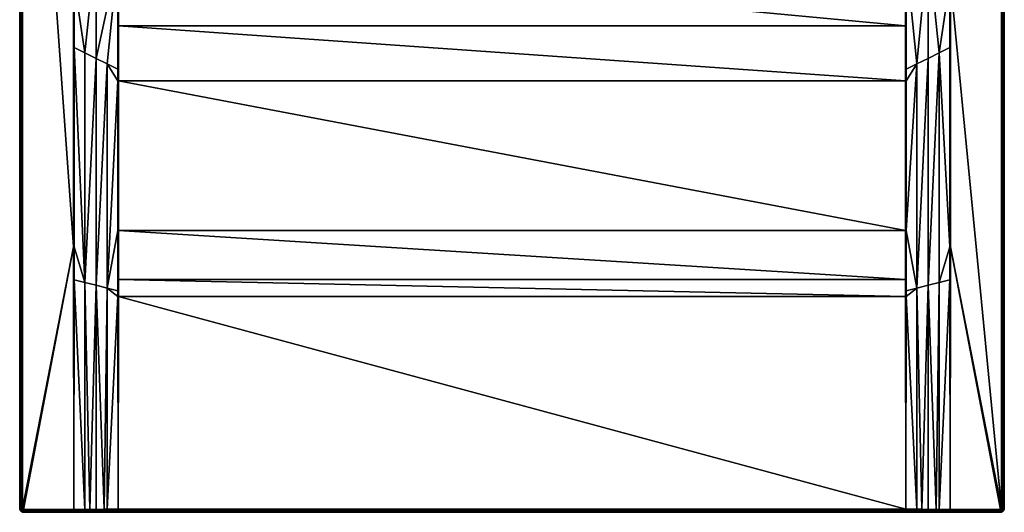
# Model space of a CAD drawing. Header units: centimetres. Extents: x 0 to 1000, y -1000 to 0.
# Tile 1 of 33: x 0 to 1000, y -1000 to -500. Entities that reach past the tile are written whole.
import ezdxf

# ---------------------------------------------------------------- set-up
doc = ezdxf.new("R2010")
doc.units = ezdxf.units.CM
doc.layers.get('0').update_dxf_attribs({"color": 133})

msp = doc.modelspace()

# ---------------------------------------------------------------- meshes
at = {"color": 254}
mesh = msp.add_polyface(dxfattribs=at)
corners = [(100.2, -781, 23.2), (899.8, -781, 23.2), (100.3, -763.8, 22.7), (899.7, -763.8, 22.7), (100.3, -713.9, 21.3), (899.7, -713.9, 21.3), (100.4, -562.2, 17.8), (99.8, -781, 23.2), (99.8, -775.2, 23.1), (88.8, -772.5, 24.8), (99.7, -713.9, 21.4), (71.4, -997, 30), (77.5, -769.6, 26.5), (66.2, -766.8, 28.3), (55.2, -764.1, 30), (66.2, -997, 30), (55.3, -730.4, 30), (55.4, -528.2, 29.9), (99.6, -562.2, 17.9), (88.8, -544.9, 20.7), (77.5, -539.3, 23.8), (66.2, -533.6, 26.9), (0, -996, 27), (0, -4, 0), (0, -996, 0), (3, -996, 30), (54.7, -730.4, 30), (3, -4, 30), (100, -781, 23.2), (100, -713.9, 21.3), (100, -996.9, 29.9), (100, -562.2, 17.8), (55, -997, 30), (55, -730.4, 30), (55, -461, 30), (2.5, -4, 30), (2.5, -996, 30), (2.1, -4, 29.9), (2.1, -996, 29.9), (1.6, -4, 29.7), (1.6, -996, 29.7), (1.2, -4, 29.4), (1.2, -996, 29.4), (0.9, -4, 29.1), (0.9, -996, 29.1), (0.6, -4, 28.8), (0.6, -996, 28.8), (0.3, -4, 28.4), (0.3, -996, 28.4), (0.1, -4, 27.9), (0.1, -996, 27.9), (0, -4, 27.5), (0, -996, 27.5), (0, -4, 27)]
mesh.append_faces([[corners[k] for k in face] for face in [(0, 1, 2, 0), (2, 3, 4, 2), (4, 5, 6, 4), (7, 8, 9, 7), (9, 8, 10, 9), (11, 12, 13, 11), (14, 15, 13, 14), (14, 13, 16, 14), (16, 13, 17, 16), (10, 18, 9, 10), (9, 18, 19, 9), (9, 19, 12, 9), (12, 19, 20, 12), (12, 20, 13, 12), (13, 20, 21, 13), (13, 21, 17, 13), (22, 23, 24, 22), (25, 26, 27, 25), (28, 0, 2, 28), (28, 2, 29, 28), (29, 2, 4, 29), (29, 4, 6, 29), (7, 30, 28, 7), (7, 28, 8, 7), (8, 28, 29, 8), (8, 29, 10, 8), (10, 29, 31, 10), (10, 31, 18, 10), (32, 14, 33, 32), (14, 16, 33, 14), (33, 16, 17, 33), (33, 17, 34, 33), (32, 33, 26, 32), (26, 33, 34, 26), (25, 35, 36, 25), (36, 37, 38, 36), (38, 39, 40, 38), (40, 41, 42, 40), (42, 43, 44, 42), (44, 45, 46, 44), (46, 47, 48, 46), (48, 49, 50, 48), (50, 51, 52, 50), (52, 53, 22, 52)]], dxfattribs={"vtx3": -1, "color": 254})
mesh = msp.add_polyface(dxfattribs=at)
corners = [(100.4, -562.2, 17.8), (899.6, -562.2, 17.8), (100.4, -506.3, 16.9), (899.6, -506.3, 16.9), (100.5, -431.1, 15.7), (899.5, -431.1, 15.7), (100.5, -413.1, 15.6), (899.5, -413.1, 15.6), (100.5, -300, 15), (99.6, -437.9, 16), (99.5, -431.1, 15.9), (77.5, -424.1, 22.9), (99.5, -413.1, 15.7), (77.5, -308.9, 22.5), (99.6, -562.2, 17.9), (99.6, -550.3, 17.7), (88.8, -544.9, 20.7), (77.5, -539.3, 23.8), (66.2, -533.6, 26.9), (55.4, -292.3, 29.9), (55.4, -461, 29.9), (55.4, -528.2, 29.9), (100, -562.2, 17.8), (100, -713.9, 21.3), (100, -431.1, 15.8), (100, -413.1, 15.6), (100, -300, 15), (99.5, -325.4, 15.3), (55, -461, 30), (55, -198.9, 30), (54.7, -730.4, 30), (54.6, -461, 30), (3, -996, 30), (3, -4, 30), (2.5, -4, 30), (2.5, -996, 30), (2.1, -4, 29.9), (2.1, -996, 29.9), (1.6, -4, 29.7), (1.6, -996, 29.7), (1.2, -4, 29.4), (1.2, -996, 29.4), (0.9, -4, 29.1), (0.9, -996, 29.1), (0.6, -4, 28.8), (0.6, -996, 28.8), (0.3, -4, 28.4), (0.3, -996, 28.4), (0.1, -4, 27.9), (0.1, -996, 27.9), (0, -4, 27.5), (0, -996, 27.5), (0, -4, 27)]
mesh.append_faces([[corners[k] for k in face] for face in [(0, 1, 2, 0), (2, 3, 4, 2), (4, 5, 6, 4), (6, 7, 8, 6), (9, 10, 11, 9), (11, 10, 12, 11), (11, 12, 13, 11), (14, 15, 16, 14), (16, 15, 9, 16), (16, 9, 17, 16), (17, 9, 11, 17), (17, 11, 18, 17), (11, 19, 20, 11), (11, 20, 18, 11), (21, 18, 20, 21), (0, 22, 23, 0), (14, 22, 15, 14), (9, 15, 24, 9), (24, 15, 22, 24), (24, 22, 2, 24), (2, 22, 0, 2), (9, 24, 10, 9), (10, 24, 25, 10), (10, 25, 12, 10), (2, 4, 24, 2), (24, 4, 6, 24), (24, 6, 25, 24), (25, 6, 8, 25), (25, 8, 26, 25), (12, 25, 27, 12), (21, 20, 28, 21), (28, 20, 19, 28), (28, 19, 29, 28), (30, 28, 31, 30), (31, 28, 29, 31), (32, 33, 34, 32), (35, 34, 36, 35), (37, 36, 38, 37), (39, 38, 40, 39), (41, 40, 42, 41), (43, 42, 44, 43), (45, 44, 46, 45), (47, 46, 48, 47), (49, 48, 50, 49), (51, 50, 52, 51)]], dxfattribs={"vtx3": -1, "color": 254})
mesh = msp.add_polyface(dxfattribs=at)
corners = [(472, -241.4, 2.6), (456.8, -253.5, 14.4), (461.3, -257.2, 14.4), (482.1, -268.8, 15), (470.7, -264.8, 15), (100.5, -300, 15), (460.2, -258.9, 15), (450.8, -251.4, 15), (442.8, -242.3, 15), (436.5, -232, 15), (432, -220.8, 15), (100.5, -236.9, 15), (506, -270.9, 15), (494, -270.9, 15), (99.5, -236.9, 15.2), (77.5, -308.9, 22.5), (99.5, -300, 15.2), (99.5, -413.1, 15.7), (99.5, -325.4, 15.3), (77.5, -86.3, 22.5), (55.4, -292.3, 29.9), (77.5, -424.1, 22.9), (0, -4, 27), (0, -4, 0), (0, -996, 27), (3, -4, 30), (54.7, -730.4, 30), (54.6, -461, 30), (466.5, -260, 14.4), (461.1, -257.6, 14.7), (452.2, -249.8, 14.4), (451.9, -250.2, 14.7), (448.4, -245.4, 14.4), (451.5, -250.6, 14.8), (443.7, -241.7, 14.8), (471.4, -263.4, 14.7), (460.8, -258, 14.8), (451.2, -251, 15), (443.2, -242, 15), (471.1, -263.8, 14.8), (460.5, -258.5, 15), (470.9, -264.3, 15), (100, -300, 15), (100, -236.9, 15), (100, -413.1, 15.6), (55, -198.9, 30), (54.5, -198.9, 30)]
mesh.append_faces([[corners[k] for k in face] for face in [(0, 1, 2, 0), (3, 4, 5, 3), (4, 6, 5, 4), (5, 6, 7, 5), (5, 7, 8, 5), (8, 9, 5, 8), (5, 9, 10, 5), (5, 10, 11, 5), (5, 12, 13, 5), (5, 13, 3, 5), (14, 15, 16, 14), (15, 17, 18, 15), (15, 18, 16, 15), (15, 19, 20, 15), (15, 20, 21, 15), (22, 23, 24, 22), (25, 26, 27, 25), (28, 2, 29, 28), (1, 30, 31, 1), (30, 32, 31, 30), (2, 1, 29, 2), (29, 1, 31, 29), (29, 31, 33, 29), (33, 31, 34, 33), (35, 28, 29, 35), (35, 29, 36, 35), (36, 29, 33, 36), (36, 33, 37, 36), (37, 33, 38, 37), (39, 35, 36, 39), (39, 36, 40, 39), (40, 36, 37, 40), (40, 37, 7, 40), (7, 37, 8, 7), (41, 39, 40, 41), (41, 40, 6, 41), (6, 40, 7, 6), (4, 41, 6, 4), (42, 5, 11, 42), (16, 42, 43, 16), (42, 11, 43, 42), (16, 43, 14, 16), (18, 44, 42, 18), (18, 42, 16, 18), (27, 45, 46, 27)]], dxfattribs={"vtx3": -1, "color": 254})
mesh = msp.add_polyface(dxfattribs=at)
corners = [(100.2, -781, 23.2), (900, -996.9, 29.9), (899.8, -781, 23.2), (100.3, -763.8, 22.7), (899.7, -763.8, 22.7), (100.3, -713.9, 21.3), (899.7, -713.9, 21.3), (100.4, -562.2, 17.8), (899.6, -562.2, 17.8), (944.7, -730.4, 30), (944.6, -528.2, 29.9), (933.8, -533.6, 26.9), (933.8, -997, 30), (944.8, -764.1, 30), (933.8, -766.8, 28.3), (900.3, -713.9, 21.4), (900.2, -775.2, 23.1), (911.2, -772.5, 24.8), (900.2, -781, 23.2), (911.2, -544.9, 20.7), (900.4, -550.3, 17.7), (900.4, -562.2, 17.9), (922.5, -539.3, 23.8), (922.5, -769.6, 26.5), (1000, -996, 27), (1000, -996, 0), (1000, -4, 27), (945.3, -730.4, 30), (996, -997, 30), (996.2, -997, 30), (996.3, -997, 30), (996.6, -996.8, 30), (996.7, -996.7, 30), (996.8, -996.6, 30), (997, -996, 30), (945.4, -461, 30), (900, -562.2, 17.8), (900, -713.9, 21.3), (900, -781, 23.2), (900.4, -437.9, 16), (899.6, -506.3, 16.9), (945, -997, 30), (945, -730.4, 30), (945, -461, 30)]
mesh.append_faces([[corners[k] for k in face] for face in [(0, 1, 2, 0), (3, 2, 4, 3), (5, 4, 6, 5), (7, 6, 8, 7), (9, 10, 11, 9), (12, 13, 14, 12), (15, 16, 17, 15), (17, 16, 18, 17), (19, 20, 21, 19), (21, 15, 19, 21), (19, 15, 17, 19), (19, 17, 22, 19), (22, 17, 23, 22), (22, 23, 11, 22), (11, 23, 14, 11), (11, 14, 9, 11), (9, 14, 13, 9), (24, 25, 26, 24), (27, 28, 29, 27), (27, 29, 30, 27), (27, 31, 32, 27), (27, 32, 33, 27), (34, 35, 27, 34), (21, 36, 37, 21), (38, 18, 16, 38), (38, 16, 37, 38), (37, 16, 15, 37), (37, 15, 21, 37), (2, 1, 38, 2), (2, 38, 4, 2), (4, 38, 37, 4), (4, 37, 6, 4), (6, 37, 36, 6), (6, 36, 8, 6), (21, 20, 36, 21), (36, 20, 39, 36), (8, 36, 40, 8), (13, 41, 42, 13), (43, 10, 42, 43), (42, 10, 9, 42), (42, 9, 13, 42), (41, 27, 42, 41), (42, 27, 35, 42), (42, 35, 43, 42)]], dxfattribs={"vtx3": -1, "color": 254})
mesh = msp.add_polyface(dxfattribs=at)
corners = [(100.4, -506.3, 16.9), (899.6, -562.2, 17.8), (899.6, -506.3, 16.9), (100.5, -431.1, 15.7), (899.5, -431.1, 15.7), (100.5, -413.1, 15.6), (899.5, -413.1, 15.6), (100.5, -300, 15), (899.5, -300, 15), (911.2, -544.9, 20.7), (922.5, -539.3, 23.8), (922.5, -424.1, 22.9), (900.5, -300, 15.2), (900.5, -325.4, 15.3), (922.5, -308.9, 22.5), (933.8, -533.6, 26.9), (944.6, -528.2, 29.9), (944.6, -461, 29.9), (944.6, -292.3, 29.9), (900.5, -413.1, 15.7), (900.5, -431.1, 15.9), (900.4, -437.9, 16), (900.4, -550.3, 17.7), (997, -4, 30), (945.4, -461, 30), (997, -996, 30), (900, -562.2, 17.8), (900, -431.1, 15.8), (900, -300, 15), (900, -413.1, 15.6), (945, -461, 30), (945.5, -198.9, 30), (945, -198.9, 30), (997.5, -996, 30), (997.5, -4, 30), (997.9, -996, 29.9), (997.9, -4, 29.9), (998.4, -996, 29.7), (998.4, -4, 29.7), (998.8, -996, 29.4), (998.8, -4, 29.4), (999.1, -996, 29.1), (999.1, -4, 29.1), (999.4, -996, 28.8), (999.4, -4, 28.8), (999.7, -996, 28.4), (999.7, -4, 28.4), (999.9, -996, 27.9), (999.9, -4, 27.9), (1000, -996, 27.5), (1000, -4, 27.5), (1000, -996, 27)]
mesh.append_faces([[corners[k] for k in face] for face in [(0, 1, 2, 0), (3, 2, 4, 3), (5, 4, 6, 5), (7, 6, 8, 7), (9, 10, 11, 9), (12, 13, 14, 12), (15, 16, 17, 15), (10, 15, 11, 10), (11, 15, 17, 11), (11, 17, 14, 11), (14, 17, 18, 14), (13, 19, 14, 13), (14, 19, 20, 14), (14, 20, 11, 14), (11, 20, 21, 11), (11, 21, 9, 11), (9, 21, 22, 9), (23, 24, 25, 23), (26, 21, 27, 26), (12, 28, 13, 12), (13, 28, 29, 13), (13, 29, 19, 13), (19, 29, 27, 19), (19, 27, 20, 19), (20, 27, 21, 20), (2, 26, 27, 2), (2, 27, 4, 2), (4, 27, 29, 4), (4, 29, 6, 4), (6, 29, 28, 6), (6, 28, 8, 6), (30, 18, 17, 30), (30, 17, 16, 30), (30, 24, 31, 30), (30, 31, 32, 30), (23, 25, 33, 23), (34, 33, 35, 34), (36, 35, 37, 36), (38, 37, 39, 38), (40, 39, 41, 40), (42, 41, 43, 42), (44, 43, 45, 44), (46, 45, 47, 46), (48, 47, 49, 48), (50, 49, 51, 50)]], dxfattribs={"vtx3": -1, "color": 254})
mesh = msp.add_polyface(dxfattribs=at)
corners = [(528, -241.4, 2.6), (533.5, -260, 14.4), (538.7, -257.2, 14.4), (899.5, -300, 15), (563.5, -232, 15), (557.2, -242.3, 15), (549.2, -251.4, 15), (539.8, -258.9, 15), (529.3, -264.8, 15), (517.9, -268.8, 15), (506, -270.9, 15), (100.5, -300, 15), (570.6, -209, 15), (568, -220.8, 15), (922.5, -308.9, 22.5), (900.5, -236.9, 15.2), (900.5, -300, 15.2), (944.6, -292.3, 29.9), (944.5, -198.9, 29.8), (1000, -4, 27), (1000, -996, 0), (1000, -4, 0), (543.2, -253.5, 14.4), (538.9, -257.6, 14.7), (528.6, -263.4, 14.7), (528.9, -263.8, 14.8), (547.8, -249.8, 14.4), (548.1, -250.2, 14.7), (539.2, -258, 14.8), (529.1, -264.3, 15), (548.5, -250.6, 14.8), (539.5, -258.5, 15), (548.8, -251, 15), (900, -300, 15), (900, -236.9, 15), (899.5, -236.9, 15), (945, -198.9, 30), (945, -461, 30), (997, -4, 30), (997.5, -996, 30), (997.5, -4, 30), (997.9, -996, 29.9), (997.9, -4, 29.9), (998.4, -996, 29.7), (998.4, -4, 29.7), (998.8, -996, 29.4), (998.8, -4, 29.4), (999.1, -996, 29.1), (999.1, -4, 29.1), (999.4, -996, 28.8), (999.4, -4, 28.8), (999.7, -996, 28.4), (999.7, -4, 28.4), (999.9, -996, 27.9), (999.9, -4, 27.9), (1000, -996, 27.5), (1000, -4, 27.5), (1000, -996, 27)]
mesh.append_faces([[corners[k] for k in face] for face in [(0, 1, 2, 0), (3, 4, 5, 3), (5, 6, 3, 5), (3, 6, 7, 3), (3, 7, 8, 3), (8, 9, 3, 8), (3, 9, 10, 3), (3, 10, 11, 3), (3, 12, 13, 3), (3, 13, 4, 3), (14, 15, 16, 14), (14, 17, 18, 14), (19, 20, 21, 19), (22, 2, 23, 22), (2, 1, 23, 2), (23, 1, 24, 23), (23, 24, 25, 23), (26, 22, 27, 26), (27, 22, 23, 27), (27, 23, 28, 27), (28, 23, 25, 28), (28, 25, 29, 28), (30, 27, 28, 30), (30, 28, 31, 30), (31, 28, 29, 31), (31, 29, 8, 31), (32, 30, 31, 32), (32, 31, 7, 32), (7, 31, 8, 7), (6, 32, 7, 6), (33, 16, 15, 33), (34, 35, 3, 34), (34, 3, 33, 34), (33, 15, 34, 33), (36, 17, 37, 36), (38, 39, 40, 38), (40, 41, 42, 40), (42, 43, 44, 42), (44, 45, 46, 44), (46, 47, 48, 46), (48, 49, 50, 48), (50, 51, 52, 50), (52, 53, 54, 52), (54, 55, 56, 54), (56, 57, 19, 56)]], dxfattribs={"vtx3": -1, "color": 254})
mesh = msp.add_polyface(dxfattribs=at)
corners = [(55, -997, 30), (66.2, -997, 30), (55.2, -764.1, 30), (4, -997, 30), (54.7, -730.4, 30), (3.8, -997, 30), (3, -996, 30), (3, -996.2, 30), (3.7, -997, 30), (3, -996.3, 30), (3.5, -996.9, 30), (3.1, -996.5, 30), (3.4, -996.8, 30), (3.2, -996.6, 30), (3.3, -996.7, 30), (55, -997.4, 30), (55, -997.5, 30), (4, -997.5, 30), (55, -997.9, 29.9), (55, -997.9, 29.9), (4, -997.9, 29.9), (55, -998.3, 29.7), (55, -998.4, 29.7), (4, -998.4, 29.7), (55, -998.7, 29.4), (3, -997, 30), (3.1, -997.2, 30), (3.3, -997.3, 30), (3.5, -997.4, 30), (3.8, -997.5, 30), (3.1, -997.7, 29.9), (3.4, -997.8, 29.9), (3.7, -997.9, 29.9), (2.9, -998.1, 29.7), (3.3, -998.2, 29.7), (3.6, -998.3, 29.7), (3.1, -998.6, 29.4), (3.6, -998.7, 29.4)]
mesh.append_faces([[corners[k] for k in face] for face in [(0, 1, 2, 0), (3, 0, 4, 3), (5, 6, 7, 5), (5, 7, 8, 5), (8, 7, 9, 8), (8, 9, 10, 8), (10, 9, 11, 10), (10, 11, 12, 10), (12, 11, 13, 12), (12, 13, 14, 12), (5, 3, 6, 5), (6, 3, 4, 6), (15, 1, 0, 15), (15, 0, 3, 15), (15, 3, 16, 15), (16, 3, 17, 16), (16, 17, 18, 16), (18, 17, 19, 18), (19, 17, 20, 19), (19, 20, 21, 19), (21, 20, 22, 21), (22, 20, 23, 22), (22, 23, 24, 22), (14, 25, 12, 14), (12, 26, 10, 12), (10, 26, 27, 10), (10, 27, 8, 10), (8, 27, 28, 8), (8, 28, 5, 8), (5, 28, 29, 5), (5, 29, 3, 5), (3, 29, 17, 3), (27, 30, 28, 27), (28, 30, 31, 28), (28, 31, 29, 28), (29, 31, 32, 29), (29, 32, 17, 29), (17, 32, 20, 17), (31, 33, 34, 31), (31, 34, 32, 31), (32, 34, 35, 32), (32, 35, 20, 32), (20, 35, 23, 20), (34, 36, 35, 34), (35, 37, 23, 35)]], dxfattribs={"vtx3": -1, "color": 254})
mesh = msp.add_polyface(dxfattribs=at)
corners = [(945, -997, 30), (944.8, -764.1, 30), (933.8, -997, 30), (996.3, -997, 30), (996.5, -996.9, 30), (996.6, -996.8, 30), (996, -997, 30), (945.3, -730.4, 30), (997, -996, 30), (997, -996.3, 30), (996.8, -996.6, 30), (945, -997.9, 29.9), (945, -997.9, 29.9), (930.7, -997.4, 29.9), (945, -997.5, 30), (945, -997.4, 30), (945, -998.8, 29.4), (945, -998.7, 29.4), (930.7, -998.3, 29.7), (996, -997.5, 30), (996, -997.9, 29.9), (945, -998.3, 29.7), (996, -998.4, 29.7), (945, -998.4, 29.7), (996, -998.8, 29.4), (996.2, -997, 30), (996.2, -997.5, 30), (996.5, -997.4, 30), (996.7, -997.3, 30), (996.9, -997.2, 30), (996.7, -996.7, 30), (996.3, -997.9, 29.9), (996.6, -997.8, 29.9), (996.9, -997.7, 29.9), (996.4, -998.3, 29.7), (996.7, -998.2, 29.7), (996.4, -998.7, 29.4), (996.9, -998.6, 29.4)]
mesh.append_faces([[corners[k] for k in face] for face in [(0, 1, 2, 0), (3, 4, 5, 3), (0, 6, 7, 0), (3, 5, 7, 3), (8, 7, 9, 8), (9, 7, 10, 9), (11, 12, 13, 11), (2, 14, 15, 2), (2, 15, 0, 2), (16, 17, 18, 16), (0, 15, 6, 0), (6, 15, 19, 6), (15, 14, 19, 15), (19, 14, 12, 19), (19, 12, 20, 19), (12, 11, 20, 12), (20, 11, 21, 20), (20, 21, 22, 20), (21, 23, 22, 21), (22, 23, 17, 22), (22, 17, 24, 22), (6, 19, 25, 6), (25, 19, 26, 25), (25, 26, 3, 25), (3, 26, 27, 3), (3, 27, 4, 3), (4, 27, 28, 4), (4, 28, 5, 4), (5, 28, 29, 5), (5, 29, 30, 5), (19, 20, 26, 19), (26, 20, 31, 26), (26, 31, 27, 26), (27, 31, 32, 27), (27, 32, 28, 27), (28, 32, 33, 28), (20, 22, 31, 20), (31, 22, 34, 31), (31, 34, 32, 31), (32, 34, 35, 32), (32, 35, 33, 32), (22, 24, 34, 22), (34, 24, 36, 34), (34, 36, 35, 34), (35, 36, 37, 35)]], dxfattribs={"vtx3": -1, "color": 254})
mesh = msp.add_polyface(dxfattribs=at)
corners = [(85.7, -996.9, 29.9), (77.5, -769.6, 26.5), (77.5, -997, 30), (71.4, -997, 30), (66.2, -766.8, 28.3), (66.2, -997, 30), (85.7, -1000, 26.9), (4, -1000, 0), (100, -1000, 26.9), (55, -999.4, 28.8), (55, -999.4, 28.8), (71.4, -999.4, 28.7), (55, -999.1, 29.1), (55, -999.1, 29.1), (71.4, -999.1, 29.1), (55, -998.7, 29.4), (55, -998.8, 29.4), (71.4, -998.7, 29.4), (55, -998.3, 29.7), (55, -998.4, 29.7), (71.4, -998.3, 29.6), (55, -997.9, 29.9), (55, -997.9, 29.9), (71.4, -997.9, 29.8), (55, -997.4, 30), (55, -997.5, 30), (71.4, -997.4, 29.9), (85.7, -997.9, 29.8), (85.7, -997.4, 29.9), (71.4, -1000, 27), (71.4, -1000, 27.4), (85.7, -1000, 27.4), (71.4, -999.9, 27.9), (85.7, -998.3, 29.6), (85.7, -998.7, 29.4), (85.7, -999.1, 29.1), (85.7, -999.4, 28.7), (85.7, -999.7, 28.3), (55, -999.7, 28.4), (71.4, -999.7, 28.3), (85.7, -999.8, 27.9), (55, -999.9, 27.9), (55, -1000, 27.5)]
mesh.append_faces([[corners[k] for k in face] for face in [(0, 1, 2, 0), (2, 1, 3, 2), (3, 4, 5, 3), (6, 7, 8, 6), (9, 10, 11, 9), (12, 13, 14, 12), (15, 16, 17, 15), (18, 19, 20, 18), (21, 22, 23, 21), (24, 25, 26, 24), (26, 27, 28, 26), (29, 6, 30, 29), (30, 6, 31, 30), (30, 31, 32, 30), (28, 2, 26, 28), (26, 2, 3, 26), (26, 3, 24, 26), (24, 3, 5, 24), (25, 21, 26, 25), (26, 21, 23, 26), (26, 23, 27, 26), (22, 18, 23, 22), (23, 18, 20, 23), (23, 20, 33, 23), (33, 20, 34, 33), (19, 15, 20, 19), (20, 15, 17, 20), (20, 17, 34, 20), (34, 17, 35, 34), (16, 12, 17, 16), (17, 12, 14, 17), (17, 14, 35, 17), (35, 14, 36, 35), (13, 9, 14, 13), (14, 9, 11, 14), (14, 11, 36, 14), (36, 11, 37, 36), (11, 38, 39, 11), (11, 39, 37, 11), (37, 39, 40, 37), (39, 41, 32, 39), (39, 32, 40, 39), (40, 32, 31, 40), (42, 29, 30, 42), (42, 30, 32, 42)]], dxfattribs={"vtx3": -1, "color": 254})
mesh = msp.add_polyface(dxfattribs=at)
corners = [(100, -996.9, 29.9), (900, -996.9, 29.9), (100.2, -781, 23.2), (99.8, -781, 23.2), (88.8, -996.9, 29.9), (88.8, -772.5, 24.8), (85.7, -996.9, 29.9), (77.5, -769.6, 26.5), (4, -1000, 0), (900, -1000, 26.9), (100, -1000, 26.9), (100, -781, 23.2), (100, -997.4, 29.9), (900, -997.4, 29.9), (100, -997.9, 29.8), (900, -997.9, 29.8), (100, -998.3, 29.6), (900, -998.3, 29.6), (100, -998.7, 29.4), (900, -998.7, 29.4), (100, -999.1, 29.1), (900, -999.1, 29.1), (100, -999.4, 28.7), (900, -999.7, 28.3), (100, -999.7, 28.3), (100, -999.8, 27.8), (900, -999.8, 27.8), (100, -1000, 27.4), (100, -1000, 26.9), (100, -1000, 27.4), (100, -999.8, 27.8), (100, -999.7, 28.3), (85.7, -1000, 27.4), (85.7, -1000, 26.9), (85.7, -997.4, 29.9), (85.7, -997.9, 29.8), (77.5, -997, 30), (71.4, -997.9, 29.8), (85.7, -998.3, 29.6), (85.7, -998.7, 29.4), (85.7, -999.1, 29.1), (85.7, -999.4, 28.7), (85.7, -999.7, 28.3), (85.7, -999.8, 27.9)]
mesh.append_faces([[corners[k] for k in face] for face in [(0, 1, 2, 0), (0, 3, 4, 0), (4, 3, 5, 4), (4, 5, 6, 4), (6, 5, 7, 6), (8, 9, 10, 8), (0, 2, 11, 0), (1, 0, 12, 1), (13, 12, 14, 13), (15, 14, 16, 15), (17, 16, 18, 17), (19, 18, 20, 19), (21, 20, 22, 21), (23, 24, 25, 23), (26, 25, 27, 26), (28, 10, 29, 28), (29, 10, 27, 29), (29, 27, 30, 29), (30, 27, 25, 30), (30, 25, 31, 30), (31, 25, 24, 31), (31, 24, 22, 31), (32, 33, 28, 32), (0, 4, 12, 0), (12, 4, 34, 12), (16, 14, 35, 16), (34, 35, 14, 34), (34, 14, 12, 34), (4, 6, 34, 4), (34, 6, 36, 34), (35, 37, 38, 35), (35, 38, 16, 35), (16, 38, 18, 16), (38, 39, 18, 38), (18, 39, 20, 18), (39, 40, 20, 39), (20, 40, 22, 20), (40, 41, 22, 40), (22, 41, 31, 22), (41, 42, 31, 41), (31, 42, 30, 31), (42, 43, 30, 42), (30, 43, 29, 30), (43, 32, 29, 43), (29, 32, 28, 29)]], dxfattribs={"vtx3": -1, "color": 254})
mesh = msp.add_polyface(dxfattribs=at)
corners = [(933.8, -997, 30), (933.8, -766.8, 28.3), (930.7, -997, 30), (922.5, -769.6, 26.5), (922.5, -997, 30), (916.4, -996.9, 29.9), (911.2, -772.5, 24.8), (930.7, -1000, 27), (916.4, -1000, 26.9), (900, -1000, 26.9), (916.4, -997.4, 29.9), (930.7, -997.4, 29.9), (930.7, -997.9, 29.8), (945, -997.9, 29.9), (945, -997.9, 29.9), (945, -997.5, 30), (930.7, -998.3, 29.7), (930.7, -998.7, 29.4), (945, -998.8, 29.4), (945, -998.7, 29.4), (945, -998.4, 29.7), (945, -998.3, 29.7), (930.7, -999.1, 29.1), (930.7, -999.4, 28.7), (945, -999.4, 28.8), (945, -999.1, 29.1), (945, -999.1, 29.1), (930.7, -999.7, 28.3), (930.7, -999.9, 27.9), (945, -999.9, 27.9), (945, -999.7, 28.4), (945, -1000, 27), (930.7, -1000, 27.4), (945, -1000, 27.5), (916.4, -1000, 27.4), (916.4, -999.8, 27.9), (916.4, -999.7, 28.3), (916.4, -999.4, 28.7), (916.4, -999.1, 29.1), (916.4, -998.7, 29.4), (916.4, -998.3, 29.6), (916.4, -997.9, 29.8), (911.2, -996.9, 29.9)]
mesh.append_faces([[corners[k] for k in face] for face in [(0, 1, 2, 0), (2, 1, 3, 2), (2, 3, 4, 2), (4, 3, 5, 4), (5, 3, 6, 5), (7, 8, 9, 7), (4, 5, 10, 4), (0, 2, 11, 0), (11, 12, 13, 11), (11, 14, 15, 11), (11, 15, 0, 11), (16, 17, 18, 16), (16, 19, 20, 16), (16, 20, 12, 16), (12, 20, 21, 12), (12, 21, 13, 12), (22, 23, 24, 22), (22, 25, 17, 22), (17, 25, 26, 17), (17, 26, 18, 17), (27, 28, 29, 27), (27, 30, 23, 27), (7, 31, 32, 7), (32, 33, 28, 32), (8, 7, 34, 8), (34, 7, 32, 34), (34, 32, 35, 34), (35, 32, 28, 35), (35, 28, 36, 35), (36, 28, 27, 36), (36, 27, 37, 36), (37, 27, 23, 37), (37, 23, 38, 37), (38, 23, 22, 38), (38, 22, 39, 38), (39, 22, 17, 39), (39, 17, 40, 39), (40, 17, 16, 40), (40, 16, 41, 40), (41, 16, 12, 41), (41, 12, 10, 41), (10, 12, 11, 10), (10, 11, 4, 10), (4, 11, 2, 4), (42, 10, 5, 42)]], dxfattribs={"vtx3": -1, "color": 254})
mesh = msp.add_polyface(dxfattribs=at)
corners = [(916.4, -996.9, 29.9), (911.2, -772.5, 24.8), (911.2, -996.9, 29.9), (900.2, -781, 23.2), (900, -996.9, 29.9), (996, -1000, 0), (900, -1000, 26.9), (4, -1000, 0), (900, -781, 23.2), (900, -1000, 26.9), (900, -1000, 27.4), (900, -1000, 27.4), (900, -999.8, 27.8), (900, -999.8, 27.8), (900, -999.7, 28.3), (900, -999.7, 28.3), (900, -999.4, 28.7), (900, -997.4, 29.9), (916.4, -1000, 26.9), (916.4, -1000, 27.4), (916.4, -999.8, 27.9), (916.4, -999.7, 28.3), (916.4, -999.4, 28.7), (900, -999.1, 29.1), (916.4, -999.1, 29.1), (900, -998.7, 29.4), (916.4, -998.7, 29.4), (900, -998.3, 29.6), (916.4, -998.3, 29.6), (900, -997.9, 29.8), (916.4, -997.9, 29.8), (916.4, -997.4, 29.9), (100, -997.4, 29.9), (100, -997.9, 29.8), (100, -998.3, 29.6), (100, -998.7, 29.4), (100, -999.1, 29.1), (100, -999.4, 28.7), (100, -999.7, 28.3), (100, -999.8, 27.8), (100, -1000, 27.4), (100, -1000, 26.9)]
mesh.append_faces([[corners[k] for k in face] for face in [(0, 1, 2, 0), (2, 1, 3, 2), (2, 3, 4, 2), (5, 6, 7, 5), (4, 3, 8, 4), (6, 9, 10, 6), (10, 9, 11, 10), (10, 11, 12, 10), (12, 11, 13, 12), (12, 13, 14, 12), (14, 13, 15, 14), (14, 15, 16, 14), (2, 4, 17, 2), (9, 18, 11, 9), (11, 18, 19, 11), (11, 19, 13, 11), (13, 19, 20, 13), (13, 20, 15, 13), (15, 20, 21, 15), (15, 21, 16, 15), (16, 21, 22, 16), (16, 22, 23, 16), (23, 22, 24, 23), (23, 24, 25, 23), (25, 24, 26, 25), (25, 26, 27, 25), (27, 26, 28, 27), (27, 28, 29, 27), (29, 28, 30, 29), (29, 30, 17, 29), (17, 30, 31, 17), (17, 31, 2, 17), (4, 32, 17, 4), (17, 33, 29, 17), (29, 34, 27, 29), (27, 35, 25, 27), (25, 36, 23, 25), (23, 37, 16, 23), (16, 37, 38, 16), (16, 38, 14, 16), (14, 39, 12, 14), (12, 40, 10, 12), (10, 40, 41, 10), (10, 41, 6, 10)]], dxfattribs={"vtx3": -1, "color": 254})
mesh = msp.add_polyface(dxfattribs=at)
corners = [(0, -996, 27), (0, -996, 0), (0, -996.6, 0), (0, -996.6, 27), (0.2, -997.2, 0), (0.2, -997.2, 27), (0.4, -997.8, 0), (0.4, -997.8, 27), (1.7, -996.4, 29.7), (1.2, -996, 29.4), (1.3, -996.4, 29.4), (0.9, -996, 29.1), (0.9, -996.5, 29.1), (1.4, -996.9, 29.4), (1, -997, 29.1), (1.5, -997.3, 29.4), (1.2, -997.4, 29.1), (1.8, -997.6, 29.4), (0.6, -996, 28.8), (0.6, -996.5, 28.8), (0.7, -997.1, 28.8), (0.9, -997.6, 28.8), (1.5, -997.8, 29.1), (0.3, -996, 28.4), (0.4, -996.6, 28.4), (0.5, -997.1, 28.4), (0.7, -997.7, 28.4), (0.1, -996, 27.9), (0.2, -996.6, 27.9), (0.3, -997.2, 27.9), (0.6, -997.7, 27.9), (0, -996, 27.5), (0.1, -996.6, 27.5), (0.2, -997.2, 27.5), (0.5, -997.8, 27.5)]
mesh.append_faces([[corners[k] for k in face] for face in [(0, 1, 2, 0), (0, 2, 3, 0), (3, 2, 4, 3), (3, 4, 5, 3), (5, 4, 6, 5), (5, 6, 7, 5), (8, 9, 10, 8), (9, 11, 10, 9), (10, 11, 12, 10), (10, 12, 13, 10), (13, 12, 14, 13), (13, 14, 15, 13), (15, 14, 16, 15), (15, 16, 17, 15), (11, 18, 12, 11), (12, 18, 19, 12), (12, 19, 14, 12), (14, 19, 20, 14), (14, 20, 16, 14), (16, 20, 21, 16), (16, 21, 22, 16), (18, 23, 19, 18), (19, 23, 24, 19), (19, 24, 20, 19), (20, 24, 25, 20), (20, 25, 21, 20), (21, 25, 26, 21), (23, 27, 24, 23), (24, 27, 28, 24), (24, 28, 25, 24), (25, 28, 29, 25), (25, 29, 26, 25), (26, 29, 30, 26), (27, 31, 28, 27), (28, 31, 32, 28), (28, 32, 29, 28), (29, 32, 33, 29), (29, 33, 30, 29), (30, 33, 34, 30), (31, 0, 32, 31), (32, 0, 3, 32), (32, 3, 33, 32), (33, 3, 5, 33), (33, 5, 34, 33)]], dxfattribs={"vtx3": -1, "color": 254})
mesh = msp.add_polyface(dxfattribs=at)
corners = [(0.4, -997.8, 27), (0.4, -997.8, 0), (0.8, -998.4, 0), (0.8, -998.4, 27), (1.2, -998.8, 0), (1.2, -998.8, 27), (1.6, -999.2, 0), (1.6, -999.2, 27), (2.2, -999.6, 0), (2.2, -999.6, 27), (1.8, -997.6, 29.4), (1.5, -997.8, 29.1), (2, -998, 29.4), (1.8, -998.2, 29.1), (0.9, -997.6, 28.8), (1.2, -998, 28.8), (1.6, -998.4, 28.8), (2.2, -998.5, 29.1), (2, -998.8, 28.8), (0.7, -997.7, 28.4), (1, -998.2, 28.4), (1.4, -998.6, 28.4), (1.8, -999, 28.4), (0.6, -997.7, 27.9), (0.9, -998.3, 27.9), (1.3, -998.7, 27.9), (1.7, -999.1, 27.9), (2.3, -999.3, 28.4), (0.5, -997.8, 27.5), (0.8, -998.3, 27.5), (1.2, -998.8, 27.5), (1.7, -999.2, 27.5), (2.3, -999.4, 27.9), (0.2, -997.2, 27), (2.2, -999.5, 27.5)]
mesh.append_faces([[corners[k] for k in face] for face in [(0, 1, 2, 0), (0, 2, 3, 0), (3, 2, 4, 3), (3, 4, 5, 3), (5, 4, 6, 5), (5, 6, 7, 5), (7, 6, 8, 7), (7, 8, 9, 7), (10, 11, 12, 10), (12, 11, 13, 12), (11, 14, 15, 11), (11, 15, 13, 11), (13, 15, 16, 13), (13, 16, 17, 13), (17, 16, 18, 17), (14, 19, 15, 14), (15, 19, 20, 15), (15, 20, 16, 15), (16, 20, 21, 16), (16, 21, 18, 16), (18, 21, 22, 18), (19, 23, 20, 19), (20, 23, 24, 20), (20, 24, 21, 20), (21, 24, 25, 21), (21, 25, 22, 21), (22, 25, 26, 22), (22, 26, 27, 22), (23, 28, 24, 23), (24, 28, 29, 24), (24, 29, 25, 24), (25, 29, 30, 25), (25, 30, 26, 25), (26, 30, 31, 26), (26, 31, 32, 26), (28, 33, 0, 28), (28, 0, 29, 28), (29, 0, 3, 29), (29, 3, 30, 29), (30, 3, 5, 30), (30, 5, 31, 30), (31, 5, 7, 31), (31, 7, 34, 31), (34, 7, 9, 34)]], dxfattribs={"vtx3": -1, "color": 254})
mesh = msp.add_polyface(dxfattribs=at)
corners = [(3, -996, 30), (2.5, -996, 30), (3, -996.2, 30), (2.5, -996.2, 30), (3, -996.3, 30), (2.6, -996.5, 30), (3.1, -996.5, 30), (2.7, -996.7, 30), (3.2, -996.6, 30), (2.8, -996.9, 30), (3.3, -996.7, 30), (3, -997, 30), (3.4, -996.8, 30), (3.1, -997.2, 30), (2.1, -996, 29.9), (2.1, -996.3, 29.9), (2.2, -996.6, 29.9), (2.3, -996.9, 29.9), (2.4, -997.1, 29.9), (2.6, -997.4, 29.9), (2.9, -997.6, 29.9), (3.3, -997.3, 30), (3.1, -997.7, 29.9), (1.6, -996, 29.7), (1.7, -996.4, 29.7), (1.8, -996.7, 29.7), (1.9, -997.1, 29.7), (2.1, -997.4, 29.7), (2.3, -997.7, 29.7), (1.2, -996, 29.4), (1.3, -996.4, 29.4), (1.4, -996.9, 29.4), (1.5, -997.3, 29.4), (1.8, -997.6, 29.4), (1.2, -997.4, 29.1), (1.5, -997.8, 29.1)]
mesh.append_faces([[corners[k] for k in face] for face in [(0, 1, 2, 0), (2, 1, 3, 2), (2, 3, 4, 2), (4, 3, 5, 4), (4, 5, 6, 4), (6, 5, 7, 6), (6, 7, 8, 6), (8, 7, 9, 8), (8, 9, 10, 8), (10, 9, 11, 10), (12, 11, 13, 12), (1, 14, 3, 1), (3, 14, 15, 3), (3, 15, 5, 3), (5, 15, 16, 5), (5, 16, 7, 5), (7, 16, 17, 7), (7, 17, 9, 7), (9, 17, 18, 9), (9, 18, 11, 9), (11, 18, 19, 11), (11, 19, 13, 11), (13, 19, 20, 13), (13, 20, 21, 13), (21, 20, 22, 21), (14, 23, 15, 14), (15, 23, 24, 15), (15, 24, 16, 15), (16, 24, 25, 16), (16, 25, 17, 16), (17, 25, 26, 17), (17, 26, 18, 17), (18, 26, 27, 18), (18, 27, 19, 18), (19, 27, 28, 19), (19, 28, 20, 19), (23, 29, 24, 23), (24, 30, 25, 24), (25, 30, 31, 25), (25, 31, 26, 25), (26, 31, 32, 26), (26, 32, 27, 26), (27, 32, 33, 27), (27, 33, 28, 27), (33, 34, 35, 33)]], dxfattribs={"vtx3": -1, "color": 254})
mesh = msp.add_polyface(dxfattribs=at)
corners = [(2.2, -999.6, 27), (2.2, -999.6, 0), (2.8, -999.8, 0), (2.8, -999.8, 27), (3.4, -1000, 0), (3.4, -1000, 27), (2.9, -997.6, 29.9), (2.3, -997.7, 29.7), (2.6, -997.9, 29.7), (3.1, -997.7, 29.9), (2.9, -998.1, 29.7), (3.4, -997.8, 29.9), (1.8, -997.6, 29.4), (2, -998, 29.4), (2.4, -998.2, 29.4), (2.7, -998.5, 29.4), (3.3, -998.2, 29.7), (3.1, -998.6, 29.4), (1.8, -998.2, 29.1), (2.2, -998.5, 29.1), (2.6, -998.8, 29.1), (3, -999, 29.1), (3.6, -998.7, 29.4), (2, -998.8, 28.8), (2.4, -999.1, 28.8), (2.9, -999.3, 28.8), (3.5, -999.1, 29.1), (1.8, -999, 28.4), (2.3, -999.3, 28.4), (2.9, -999.5, 28.4), (3.5, -999.4, 28.8), (1.7, -999.1, 27.9), (2.3, -999.4, 27.9), (2.8, -999.7, 27.9), (3.4, -999.6, 28.4), (1.7, -999.2, 27.5), (2.2, -999.5, 27.5), (2.8, -999.8, 27.5), (3.4, -999.8, 27.9), (3.4, -999.9, 27.5)]
mesh.append_faces([[corners[k] for k in face] for face in [(0, 1, 2, 0), (0, 2, 3, 0), (3, 2, 4, 3), (3, 4, 5, 3), (6, 7, 8, 6), (6, 8, 9, 6), (9, 8, 10, 9), (9, 10, 11, 9), (7, 12, 13, 7), (7, 13, 8, 7), (8, 13, 14, 8), (8, 14, 10, 8), (10, 14, 15, 10), (10, 15, 16, 10), (16, 15, 17, 16), (13, 18, 14, 13), (14, 18, 19, 14), (14, 19, 15, 14), (15, 19, 20, 15), (15, 20, 17, 15), (17, 20, 21, 17), (17, 21, 22, 17), (19, 23, 20, 19), (20, 23, 24, 20), (20, 24, 21, 20), (21, 24, 25, 21), (21, 25, 26, 21), (23, 27, 24, 23), (24, 27, 28, 24), (24, 28, 25, 24), (25, 28, 29, 25), (25, 29, 30, 25), (28, 31, 32, 28), (28, 32, 29, 28), (29, 32, 33, 29), (29, 33, 34, 29), (32, 35, 36, 32), (32, 36, 33, 32), (33, 36, 37, 33), (33, 37, 38, 33), (38, 37, 39, 38), (36, 0, 37, 36), (37, 0, 3, 37), (37, 3, 39, 37), (39, 3, 5, 39)]], dxfattribs={"vtx3": -1, "color": 254})
mesh = msp.add_polyface(dxfattribs=at)
corners = [(4, -1000, 0), (100, -1000, 26.9), (100, -1000, 26.9), (55, -1000, 27), (4, -1000, 27), (71.4, -1000, 27), (85.7, -1000, 26.9), (3.4, -1000, 27), (3.4, -1000, 0), (55, -999.4, 28.8), (55, -999.7, 28.4), (71.4, -999.4, 28.7), (55, -999.9, 27.9), (71.4, -999.7, 28.3), (55, -1000, 27.5), (71.4, -999.9, 27.9), (55, -998.7, 29.4), (4, -998.4, 29.7), (55, -998.8, 29.4), (4, -998.8, 29.4), (55, -999.1, 29.1), (55, -999.1, 29.1), (4, -999.1, 29.1), (55, -999.4, 28.8), (4, -999.4, 28.8), (4, -999.7, 28.4), (4, -999.9, 27.9), (4, -1000, 27.5), (3.6, -998.3, 29.7), (3.1, -998.6, 29.4), (3.6, -998.7, 29.4), (3, -999, 29.1), (3.5, -999.1, 29.1), (2.9, -999.3, 28.8), (3.5, -999.4, 28.8), (2.9, -999.5, 28.4), (3.4, -999.6, 28.4), (2.8, -999.7, 27.9), (3.4, -999.8, 27.9), (3.4, -999.9, 27.5)]
mesh.append_faces([[corners[k] for k in face] for face in [(0, 1, 2, 0), (3, 4, 5, 3), (5, 4, 0, 5), (5, 0, 6, 5), (7, 8, 0, 7), (7, 0, 4, 7), (9, 10, 11, 9), (10, 12, 13, 10), (3, 5, 14, 3), (14, 15, 12, 14), (4, 3, 14, 4), (16, 17, 18, 16), (18, 17, 19, 18), (18, 19, 20, 18), (20, 19, 21, 20), (21, 19, 22, 21), (21, 22, 23, 21), (23, 22, 9, 23), (9, 22, 24, 9), (9, 24, 10, 9), (10, 24, 25, 10), (10, 25, 12, 10), (12, 25, 26, 12), (12, 26, 14, 12), (14, 26, 27, 14), (14, 27, 4, 14), (28, 29, 30, 28), (17, 30, 19, 17), (30, 31, 32, 30), (30, 32, 19, 30), (19, 32, 22, 19), (32, 33, 34, 32), (32, 34, 22, 32), (22, 34, 24, 22), (34, 35, 36, 34), (34, 36, 24, 34), (24, 36, 25, 24), (36, 37, 38, 36), (36, 38, 25, 36), (25, 38, 26, 25), (38, 39, 26, 38), (26, 39, 27, 26), (39, 7, 27, 39), (27, 7, 4, 27)]], dxfattribs={"vtx3": -1, "color": 254})
mesh = msp.add_polyface(dxfattribs=at)
corners = [(996, -1000, 27), (945, -1000, 27), (996, -1000, 0), (930.7, -1000, 27), (900, -1000, 26.9), (900, -1000, 26.9), (996.6, -1000, 0), (996.6, -1000, 27), (945, -999.4, 28.8), (945, -999.4, 28.8), (930.7, -999.1, 29.1), (945, -999.1, 29.1), (930.7, -999.7, 28.3), (945, -999.9, 27.9), (945, -999.7, 28.4), (930.7, -999.4, 28.7), (930.7, -1000, 27.4), (945, -1000, 27.5), (930.7, -999.9, 27.9), (996, -1000, 27.5), (945, -998.7, 29.4), (945, -998.8, 29.4), (996, -998.8, 29.4), (945, -999.1, 29.1), (996, -999.1, 29.1), (996, -999.4, 28.8), (996, -999.7, 28.4), (996, -999.9, 27.9), (996.4, -998.7, 29.4), (996.5, -999.1, 29.1), (996.9, -998.6, 29.4), (996.5, -999.4, 28.8), (997, -999, 29.1), (996.6, -999.6, 28.4), (997.1, -999.3, 28.8), (996.6, -999.8, 27.9), (997.1, -999.5, 28.4), (996.6, -999.9, 27.5), (997.2, -999.7, 27.9)]
mesh.append_faces([[corners[k] for k in face] for face in [(0, 1, 2, 0), (2, 1, 3, 2), (3, 4, 2, 3), (2, 4, 5, 2), (0, 2, 6, 0), (0, 6, 7, 0), (8, 9, 10, 8), (10, 9, 11, 10), (12, 13, 14, 12), (15, 14, 8, 15), (16, 1, 17, 16), (18, 17, 13, 18), (1, 0, 19, 1), (20, 21, 22, 20), (22, 21, 23, 22), (22, 23, 24, 22), (23, 11, 24, 23), (24, 11, 9, 24), (24, 9, 25, 24), (9, 8, 25, 9), (25, 8, 14, 25), (25, 14, 26, 25), (26, 14, 13, 26), (26, 13, 27, 26), (27, 13, 17, 27), (27, 17, 19, 27), (19, 17, 1, 19), (22, 24, 28, 22), (28, 24, 29, 28), (28, 29, 30, 28), (24, 25, 29, 24), (29, 25, 31, 29), (29, 31, 32, 29), (25, 26, 31, 25), (31, 26, 33, 31), (31, 33, 34, 31), (26, 27, 33, 26), (33, 27, 35, 33), (33, 35, 36, 33), (27, 19, 35, 27), (35, 19, 37, 35), (35, 37, 38, 35), (19, 0, 37, 19), (37, 0, 7, 37)]], dxfattribs={"vtx3": -1, "color": 254})
mesh = msp.add_polyface(dxfattribs=at)
corners = [(996.6, -1000, 27), (996.6, -1000, 0), (997.2, -999.8, 0), (997.2, -999.8, 27), (997.8, -999.6, 0), (997.8, -999.6, 27), (998.4, -999.2, 0), (996.9, -997.7, 29.9), (996.7, -998.2, 29.7), (997.1, -998.1, 29.7), (997.1, -997.6, 29.9), (997.4, -997.9, 29.7), (996.9, -998.6, 29.4), (997.3, -998.5, 29.4), (997.6, -998.2, 29.4), (997.7, -997.7, 29.7), (998, -998, 29.4), (997.9, -997.4, 29.7), (996.5, -999.1, 29.1), (997, -999, 29.1), (997.4, -998.8, 29.1), (997.8, -998.5, 29.1), (996.5, -999.4, 28.8), (997.1, -999.3, 28.8), (997.6, -999.1, 28.8), (998, -998.8, 28.8), (996.6, -999.6, 28.4), (997.1, -999.5, 28.4), (997.7, -999.3, 28.4), (998.2, -999, 28.4), (996.6, -999.8, 27.9), (997.2, -999.7, 27.9), (997.7, -999.4, 27.9), (996.6, -999.9, 27.5), (997.2, -999.8, 27.5), (997.8, -999.5, 27.5), (998.3, -999.1, 27.9), (998.3, -999.2, 27.5)]
mesh.append_faces([[corners[k] for k in face] for face in [(0, 1, 2, 0), (0, 2, 3, 0), (3, 2, 4, 3), (3, 4, 5, 3), (5, 4, 6, 5), (7, 8, 9, 7), (7, 9, 10, 7), (10, 9, 11, 10), (8, 12, 9, 8), (9, 12, 13, 9), (9, 13, 11, 9), (11, 13, 14, 11), (11, 14, 15, 11), (15, 14, 16, 15), (15, 16, 17, 15), (12, 18, 19, 12), (12, 19, 13, 12), (13, 19, 20, 13), (13, 20, 14, 13), (14, 20, 21, 14), (14, 21, 16, 14), (19, 22, 23, 19), (19, 23, 20, 19), (20, 23, 24, 20), (20, 24, 21, 20), (21, 24, 25, 21), (23, 26, 27, 23), (23, 27, 24, 23), (24, 27, 28, 24), (24, 28, 25, 24), (25, 28, 29, 25), (27, 30, 31, 27), (27, 31, 28, 27), (28, 31, 32, 28), (28, 32, 29, 28), (31, 33, 34, 31), (31, 34, 32, 31), (32, 34, 35, 32), (32, 35, 36, 32), (33, 0, 34, 33), (34, 0, 3, 34), (34, 3, 35, 34), (35, 3, 5, 35), (35, 5, 37, 35)]], dxfattribs={"vtx3": -1, "color": 254})
mesh = msp.add_polyface(dxfattribs=at)
corners = [(997, -996.3, 30), (997, -996.2, 30), (997, -996, 30), (996.8, -996.6, 30), (996.9, -996.5, 30), (996.7, -996.7, 30), (996.9, -997.2, 30), (997, -997, 30), (997.2, -996.9, 30), (997.3, -996.7, 30), (997.4, -996.5, 30), (997.5, -996.2, 30), (997.5, -996, 30), (996.7, -997.3, 30), (996.9, -997.7, 29.9), (997.1, -997.6, 29.9), (997.4, -997.4, 29.9), (997.6, -997.1, 29.9), (997.7, -996.9, 29.9), (997.8, -996.6, 29.9), (997.9, -996.3, 29.9), (997.9, -996, 29.9), (997.4, -997.9, 29.7), (997.7, -997.7, 29.7), (997.9, -997.4, 29.7), (998.1, -997.1, 29.7), (998.2, -996.7, 29.7), (998.3, -996.4, 29.7), (998.4, -996, 29.7), (998, -998, 29.4), (998.2, -997.6, 29.4), (998.5, -997.3, 29.4), (998.6, -996.9, 29.4), (998.5, -997.8, 29.1)]
mesh.append_faces([[corners[k] for k in face] for face in [(0, 1, 2, 0), (0, 3, 4, 0), (5, 6, 7, 5), (5, 7, 3, 5), (3, 7, 8, 3), (3, 8, 4, 3), (4, 8, 9, 4), (4, 9, 0, 4), (0, 9, 10, 0), (0, 10, 1, 0), (1, 10, 11, 1), (1, 11, 2, 1), (2, 11, 12, 2), (13, 14, 6, 13), (6, 14, 15, 6), (6, 15, 7, 6), (7, 15, 16, 7), (7, 16, 8, 7), (8, 16, 17, 8), (8, 17, 9, 8), (9, 17, 18, 9), (9, 18, 10, 9), (10, 18, 19, 10), (10, 19, 11, 10), (11, 19, 20, 11), (11, 20, 12, 11), (12, 20, 21, 12), (15, 22, 16, 15), (16, 22, 23, 16), (16, 23, 17, 16), (17, 23, 24, 17), (17, 24, 18, 17), (18, 24, 25, 18), (18, 25, 19, 18), (19, 25, 26, 19), (19, 26, 20, 19), (20, 26, 27, 20), (20, 27, 21, 20), (21, 27, 28, 21), (24, 29, 30, 24), (24, 30, 25, 24), (25, 30, 31, 25), (25, 31, 26, 25), (26, 32, 27, 26), (30, 33, 31, 30)]], dxfattribs={"vtx3": -1, "color": 254})
mesh = msp.add_polyface(dxfattribs=at)
corners = [(997.8, -999.6, 27), (998.4, -999.2, 0), (998.4, -999.2, 27), (998.8, -998.8, 0), (998.8, -998.8, 27), (999.2, -998.4, 0), (999.2, -998.4, 27), (999.6, -997.8, 0), (999.6, -997.8, 27), (999.8, -997.2, 0), (998, -998, 29.4), (997.8, -998.5, 29.1), (998.2, -998.2, 29.1), (998.2, -997.6, 29.4), (998.5, -997.8, 29.1), (998, -998.8, 28.8), (998.4, -998.4, 28.8), (998.8, -998, 28.8), (998.8, -997.4, 29.1), (998.2, -999, 28.4), (998.6, -998.6, 28.4), (999, -998.2, 28.4), (999.1, -997.6, 28.8), (999.3, -997.7, 28.4), (997.7, -999.4, 27.9), (998.3, -999.1, 27.9), (998.7, -998.7, 27.9), (999.1, -998.3, 27.9), (999.4, -997.7, 27.9), (997.8, -999.5, 27.5), (998.3, -999.2, 27.5), (998.8, -998.8, 27.5), (999.2, -998.3, 27.5), (999.5, -997.8, 27.5), (999.7, -997.2, 27.9), (999.8, -997.2, 27.5)]
mesh.append_faces([[corners[k] for k in face] for face in [(0, 1, 2, 0), (2, 1, 3, 2), (2, 3, 4, 2), (4, 3, 5, 4), (4, 5, 6, 4), (6, 5, 7, 6), (6, 7, 8, 6), (8, 7, 9, 8), (10, 11, 12, 10), (10, 12, 13, 10), (13, 12, 14, 13), (11, 15, 12, 11), (12, 15, 16, 12), (12, 16, 14, 12), (14, 16, 17, 14), (14, 17, 18, 14), (15, 19, 16, 15), (16, 19, 20, 16), (16, 20, 17, 16), (17, 20, 21, 17), (17, 21, 22, 17), (22, 21, 23, 22), (19, 24, 25, 19), (19, 25, 20, 19), (20, 25, 26, 20), (20, 26, 21, 20), (21, 26, 27, 21), (21, 27, 23, 21), (23, 27, 28, 23), (25, 29, 30, 25), (25, 30, 26, 25), (26, 30, 31, 26), (26, 31, 27, 26), (27, 31, 32, 27), (27, 32, 28, 27), (28, 32, 33, 28), (28, 33, 34, 28), (30, 0, 2, 30), (30, 2, 31, 30), (31, 2, 4, 31), (31, 4, 32, 31), (32, 4, 6, 32), (32, 6, 33, 32), (33, 6, 8, 33), (33, 8, 35, 33)]], dxfattribs={"vtx3": -1, "color": 254})
mesh = msp.add_polyface(dxfattribs=at)
corners = [(999.6, -997.8, 27), (999.8, -997.2, 0), (999.8, -997.2, 27), (1000, -996.6, 0), (1000, -996.6, 27), (1000, -996, 0), (1000, -996, 27), (998.2, -996.7, 29.7), (998.5, -997.3, 29.4), (998.6, -996.9, 29.4), (998.3, -996.4, 29.7), (998.7, -996.4, 29.4), (998.4, -996, 29.7), (998.8, -996, 29.4), (998.5, -997.8, 29.1), (998.8, -997.4, 29.1), (999, -997, 29.1), (999.1, -996.5, 29.1), (999.1, -996, 29.1), (998.8, -998, 28.8), (999.1, -997.6, 28.8), (999.3, -997.1, 28.8), (999.4, -996.5, 28.8), (999.4, -996, 28.8), (999.3, -997.7, 28.4), (999.5, -997.1, 28.4), (999.6, -996.6, 28.4), (999.7, -996, 28.4), (999.4, -997.7, 27.9), (999.7, -997.2, 27.9), (999.8, -996.6, 27.9), (999.9, -996, 27.9), (999.5, -997.8, 27.5), (999.8, -997.2, 27.5), (999.9, -996.6, 27.5), (1000, -996, 27.5)]
mesh.append_faces([[corners[k] for k in face] for face in [(0, 1, 2, 0), (2, 1, 3, 2), (2, 3, 4, 2), (4, 3, 5, 4), (4, 5, 6, 4), (7, 8, 9, 7), (10, 9, 11, 10), (10, 11, 12, 10), (12, 11, 13, 12), (8, 14, 15, 8), (8, 15, 9, 8), (9, 15, 16, 9), (9, 16, 11, 9), (11, 16, 17, 11), (11, 17, 13, 11), (13, 17, 18, 13), (15, 19, 20, 15), (15, 20, 16, 15), (16, 20, 21, 16), (16, 21, 17, 16), (17, 21, 22, 17), (17, 22, 18, 17), (18, 22, 23, 18), (20, 24, 21, 20), (21, 24, 25, 21), (21, 25, 22, 21), (22, 25, 26, 22), (22, 26, 23, 22), (23, 26, 27, 23), (24, 28, 25, 24), (25, 28, 29, 25), (25, 29, 26, 25), (26, 29, 30, 26), (26, 30, 27, 26), (27, 30, 31, 27), (29, 32, 33, 29), (29, 33, 30, 29), (30, 33, 34, 30), (30, 34, 31, 30), (31, 34, 35, 31), (33, 0, 2, 33), (33, 2, 34, 33), (34, 2, 4, 34), (34, 4, 35, 34), (35, 4, 6, 35)]], dxfattribs={"vtx3": -1, "color": 254})

doc.saveas('drawing.dxf')
